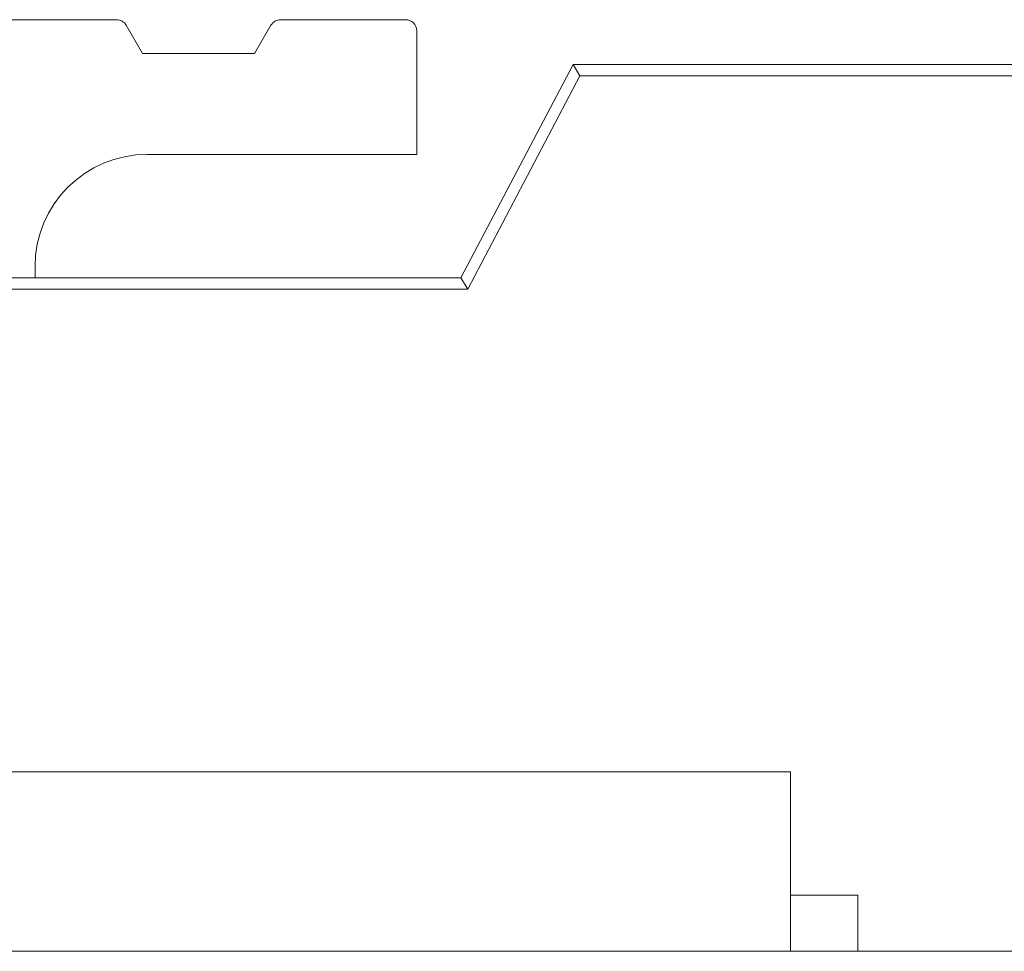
# Model space of a CAD drawing. Header units: inches. Extents: x 513 to 854, y 267 to 501.
# Tile 119 of 214: x 762.93 to 767.32, y 403.48 to 407.63. Entities that reach past the tile are written whole.
import ezdxf

# ---------------------------------------------------------------- set-up
doc = ezdxf.new("R2010")
doc.units = ezdxf.units.IN
doc.header["$MEASUREMENT"] = 0
doc.layers.add('1', color=7, linetype='Continuous')

# ---------------------------------------------------------------- blocks, each defined once
blk = doc.blocks.new('block 1827')
at = {"layer": '1', "color": 155, "lineweight": 18, "true_color": 0x4c7299}
blk.add_lwpolyline([(761.3664, 404.2833), (766.3664, 404.2833)], dxfattribs=at)
blk = doc.blocks.new('block 1829')
at = {"layer": '1', "color": 155, "lineweight": 18, "true_color": 0x4c7299}
blk.add_lwpolyline([(766.6664, 403.7333), (766.3664, 403.7333)], dxfattribs=at)
blk = doc.blocks.new('block 1951')
at = {"layer": '1', "color": 155, "lineweight": 18, "true_color": 0x4c7299}
blk.add_lwpolyline([(764.6515, 407.6333), (764.0953, 407.6333)], dxfattribs=at)
blk = doc.blocks.new('block 1952')
at = {"layer": '1', "color": 155, "lineweight": 18, "true_color": 0x4c7299}
blk.add_lwpolyline([(763.3644, 407.6333), (762.7515, 407.6333)], dxfattribs=at)
blk = doc.blocks.new('block 1953')
at = {"layer": '1', "color": 155, "lineweight": 18, "true_color": 0x4c7299}
blk.add_lwpolyline([(763.4798, 407.4833), (763.4077, 407.6083)], dxfattribs=at)
blk = doc.blocks.new('block 1954')
at = {"layer": '1', "color": 155, "lineweight": 18, "true_color": 0x4c7299}
blk.add_lwpolyline([(764.052, 407.6083), (763.9798, 407.4833)], dxfattribs=at)
blk = doc.blocks.new('block 1955')
at = {"layer": '1', "color": 155, "lineweight": 18, "true_color": 0x4c7299}
blk.add_lwpolyline([(763.9798, 407.4833), (763.4798, 407.4833)], dxfattribs=at)
blk = doc.blocks.new('block 1957')
at = {"layer": '1', "color": 155, "lineweight": 13, "true_color": 0x4c7299}
blk.add_lwpolyline([(768.8678, 407.3833), (765.4288, 407.3833)], dxfattribs=at)
blk = doc.blocks.new('block 1958')
at = {"layer": '1', "color": 155, "lineweight": 18, "true_color": 0x4c7299}
blk.add_lwpolyline([(765.3987, 407.4333), (765.4288, 407.3833)], dxfattribs=at)
blk = doc.blocks.new('block 1960')
at = {"layer": '1', "color": 155, "lineweight": 18, "true_color": 0x4c7299}
blk.add_lwpolyline([(764.8987, 406.4833), (765.3987, 407.4333)], dxfattribs=at)
blk = doc.blocks.new('block 1961')
at = {"layer": '1', "color": 155, "lineweight": 13, "true_color": 0x4c7299}
blk.add_lwpolyline([(765.4288, 407.3833), (764.9288, 406.4333)], dxfattribs=at)
blk = doc.blocks.new('block 1962')
at = {"layer": '1', "color": 155, "lineweight": 18, "true_color": 0x4c7299}
blk.add_lwpolyline([(764.8987, 406.4833), (764.9288, 406.4333)], dxfattribs=at)
blk = doc.blocks.new('block 1965')
at = {"layer": '1', "color": 155, "lineweight": 18, "true_color": 0x4c7299}
blk.add_lwpolyline([(765.3987, 407.4333), (768.8678, 407.4333)], dxfattribs=at)
blk = doc.blocks.new('block 1980')
at = {"layer": '1', "color": 155, "lineweight": 18, "true_color": 0x4c7299}
blk.add_lwpolyline([(762.0987, 406.4833), (764.8987, 406.4833)], dxfattribs=at)
blk = doc.blocks.new('block 1981')
at = {"layer": '1', "color": 155, "lineweight": 13, "true_color": 0x4c7299}
blk.add_lwpolyline([(764.9288, 406.4333), (762.0753, 406.4333)], dxfattribs=at)
blk = doc.blocks.new('block 2018')
at = {"layer": '1', "color": 155, "lineweight": 18, "true_color": 0x4c7299}
blk.add_lwpolyline([(766.3664, 404.2833), (766.3664, 403.4833)], dxfattribs=at)
blk = doc.blocks.new('block 2020')
at = {"layer": '1', "color": 155, "lineweight": 18, "true_color": 0x4c7299}
blk.add_lwpolyline([(766.6664, 403.7333), (766.6664, 403.4833)], dxfattribs=at)
blk = doc.blocks.new('block 2142')
at = {"layer": '1', "color": 155, "lineweight": 18, "true_color": 0x4c7299}
blk.add_lwpolyline([(764.7015, 407.5833), (764.7015, 407.0333)], dxfattribs=at)
blk = doc.blocks.new('block 2149')
at = {"layer": '1', "color": 155, "lineweight": 18, "true_color": 0x4c7299}
blk.add_lwpolyline([(763.5015, 407.0333), (764.7015, 407.0333)], dxfattribs=at)
blk = doc.blocks.new('block 2155')
at = {"layer": '1', "color": 155, "lineweight": 18, "true_color": 0x4c7299}
blk.add_lwpolyline([(763.0015, 406.4833), (763.0015, 406.5333)], dxfattribs=at)
blk = doc.blocks.new('block 2168')
at = {"layer": '1', "color": 18, "lineweight": 13, "true_color": 0x4c0000}
blk.add_lwpolyline([(779.0812, 403.4833), (677.2983, 403.4833)], dxfattribs=at)
blk = doc.blocks.new('block 2175')
at = {"layer": '1', "color": 18, "lineweight": 13, "true_color": 0x4c0000}
blk.add_lwpolyline([(766.4553, 403.4833), (763.395, 403.4833)], dxfattribs=at)
blk = doc.blocks.new('block 2186')
at = {"layer": '1', "color": 18, "lineweight": 13, "true_color": 0x4c0000}
blk.add_lwpolyline([(779.0812, 403.4833), (677.2983, 403.4833)], dxfattribs=at)
blk = doc.blocks.new('block 2199')
at = {"layer": '1', "color": 18, "lineweight": 13, "true_color": 0x4c0000}
blk.add_lwpolyline([(766.4553, 403.4833), (763.395, 403.4833)], dxfattribs=at)
blk = doc.blocks.new('block 2240')
at = {"layer": '1', "color": 18, "lineweight": 13, "true_color": 0x4c0000}
blk.add_lwpolyline([(677.2983, 403.4833), (790.4199, 403.4833)], dxfattribs=at)
blk = doc.blocks.new('block 2250')
at = {"layer": '1', "color": 18, "lineweight": 13, "true_color": 0x4c0000}
blk.add_lwpolyline([(766.4553, 403.4833), (763.395, 403.4833)], dxfattribs=at)
blk = doc.blocks.new('block 2266')
at = {"layer": '1', "color": 18, "lineweight": 13, "true_color": 0x4c0000}
blk.add_lwpolyline([(677.2983, 403.4833), (790.4199, 403.4833)], dxfattribs=at)
blk = doc.blocks.new('block 2281')
at = {"layer": '1', "color": 18, "lineweight": 13, "true_color": 0x4c0000}
blk.add_lwpolyline([(766.4553, 403.4833), (763.395, 403.4833)], dxfattribs=at)
blk = doc.blocks.new('block 4529')
at = {"layer": '1', "color": 155, "lineweight": 18, "true_color": 0x4c7299}
blk.add_open_spline([(763.4077, 407.6083), (763.3987, 407.6238), (763.3822, 407.6333), (763.3644, 407.6333)], degree=3, dxfattribs=at)
blk = doc.blocks.new('block 4530')
at = {"layer": '1', "color": 155, "lineweight": 18, "true_color": 0x4c7299}
blk.add_open_spline([(764.0953, 407.6333), (764.0774, 407.6333), (764.0609, 407.6238), (764.052, 407.6083)], degree=3, dxfattribs=at)
blk = doc.blocks.new('block 4531')
at = {"layer": '1', "color": 155, "lineweight": 18, "true_color": 0x4c7299}
blk.add_open_spline([(764.7015, 407.5833), (764.7015, 407.6109), (764.6791, 407.6333), (764.6515, 407.6333)], degree=3, dxfattribs=at)
blk = doc.blocks.new('block 4542')
at = {"layer": '1', "color": 155, "lineweight": 18, "true_color": 0x4c7299}
blk.add_open_spline([(763.5015, 407.0333), (763.2254, 407.0333), (763.0015, 406.8095), (763.0015, 406.5333)], degree=3, dxfattribs=at)
blk = doc.blocks.new('block 6027')
at = {"layer": '1', "color": 155, "lineweight": 18, "true_color": 0x4c7299}
blk.add_lwpolyline([(779.0812, 403.4833), (677.2983, 403.4833)], dxfattribs=at)
blk = doc.blocks.new('block 6041')
at = {"layer": '1', "color": 18, "lineweight": 18, "true_color": 0x4c0000}
blk.add_lwpolyline([(735.3373, 403.4833), (773.7342, 403.4833), (783.3334, 403.4833), (788.133, 403.4833), (790.4199, 403.4833), (790.5966, 403.4833), (791.3852, 403.4833), (793.7622, 403.4833), (794.6382, 403.4833), (794.9199, 403.4833), (799.3818, 403.4833), (803.9605, 403.4833), (803.7396, 403.4833), (802.5397, 403.4833), (797.7401, 403.4833), (783.0904, 403.4833), (780.8395, 403.4833), (779.1421, 403.4833), (778.8421, 403.4833), (777.6422, 403.4833), (775.2424, 403.4833), (765.6432, 403.4833), (746.4447, 403.4833), (708.0478, 403.4833)], dxfattribs=at)
blk = doc.blocks.new('block 6104')
at = {"layer": '1', "color": 18, "lineweight": 18, "true_color": 0x4c0000}
blk.add_open_spline([(766.7554, 403.4833), (766.5786, 403.4833), (766.4019, 403.4833), (766.2251, 403.4833), (766.1894, 403.4833), (766.1537, 403.4833), (766.1179, 403.4833), (765.2103, 403.4833), (764.3027, 403.4833), (763.395, 403.4833), (763.2985, 403.4833), (763.2019, 403.4833), (763.1053, 403.4833), (763.2019, 403.4833), (763.2985, 403.4833), (763.395, 403.4833), (764.3027, 403.4833), (765.2103, 403.4833), (766.1179, 403.4833), (766.1537, 403.4833), (766.1894, 403.4833), (766.2251, 403.4833), (766.4019, 403.4833), (766.5786, 403.4833), (766.7554, 403.4833), (766.5553, 403.4833), (766.3553, 403.4833), (766.1553, 403.4833), (766.3553, 403.4833), (766.5553, 403.4833), (766.7553, 403.4833)], degree=3, knots=[0, 0, 0, 0, 1, 1, 1, 2, 2, 2, 3, 3, 3, 4, 4, 4, 5, 5, 5, 6, 6, 6, 7, 7, 7, 8, 8, 8, 9, 9, 9, 10, 10, 10, 10], dxfattribs=at)
blk = doc.blocks.new('block 6105')
at = {"layer": '1', "color": 18, "lineweight": 18, "true_color": 0x4c0000}
blk.add_open_spline([(766.7554, 403.4833), (766.5786, 403.4833), (766.4019, 403.4833), (766.2251, 403.4833), (766.1894, 403.4833), (766.1537, 403.4833), (766.1179, 403.4833), (765.2103, 403.4833), (764.3027, 403.4833), (763.395, 403.4833), (763.2985, 403.4833), (763.2019, 403.4833), (763.1053, 403.4833), (763.2019, 403.4833), (763.2985, 403.4833), (763.395, 403.4833), (764.3027, 403.4833), (765.2103, 403.4833), (766.1179, 403.4833), (766.1537, 403.4833), (766.1894, 403.4833), (766.2251, 403.4833), (766.4019, 403.4833), (766.5786, 403.4833), (766.7554, 403.4833), (766.5553, 403.4833), (766.3553, 403.4833), (766.1553, 403.4833), (766.3553, 403.4833), (766.5553, 403.4833), (766.7553, 403.4833)], degree=3, knots=[0, 0, 0, 0, 1, 1, 1, 2, 2, 2, 3, 3, 3, 4, 4, 4, 5, 5, 5, 6, 6, 6, 7, 7, 7, 8, 8, 8, 9, 9, 9, 10, 10, 10, 10], dxfattribs=at)
blk = doc.blocks.new('block 6200')
at = {"layer": '1', "color": 18, "lineweight": 13, "true_color": 0x4c0000}
blk.add_open_spline([(766.7554, 403.4833), (766.5786, 403.4833), (766.4019, 403.4833), (766.2251, 403.4833), (766.1894, 403.4833), (766.1537, 403.4833), (766.1179, 403.4833), (765.2103, 403.4833), (764.3027, 403.4833), (763.395, 403.4833), (763.2985, 403.4833), (763.2019, 403.4833), (763.1053, 403.4833), (763.2019, 403.4833), (763.2985, 403.4833), (763.395, 403.4833), (764.3027, 403.4833), (765.2103, 403.4833), (766.1179, 403.4833), (766.1537, 403.4833), (766.1894, 403.4833), (766.2251, 403.4833), (766.4019, 403.4833), (766.5786, 403.4833), (766.7554, 403.4833), (766.5553, 403.4833), (766.3553, 403.4833), (766.1553, 403.4833), (766.3553, 403.4833), (766.5553, 403.4833), (766.7553, 403.4833)], degree=3, knots=[0, 0, 0, 0, 1, 1, 1, 2, 2, 2, 3, 3, 3, 4, 4, 4, 5, 5, 5, 6, 6, 6, 7, 7, 7, 8, 8, 8, 9, 9, 9, 10, 10, 10, 10], dxfattribs=at)
blk = doc.blocks.new('block 6256')
at = {"layer": '1', "color": 18, "lineweight": 13, "true_color": 0x4c0000}
blk.add_lwpolyline([(735.3373, 403.4833), (773.7342, 403.4833), (783.3334, 403.4833), (788.133, 403.4833), (790.4199, 403.4833), (790.5966, 403.4833), (791.3852, 403.4833), (793.7622, 403.4833), (794.6382, 403.4833), (794.9199, 403.4833), (799.3818, 403.4833), (803.9605, 403.4833), (803.7396, 403.4833), (802.5397, 403.4833), (797.7401, 403.4833), (783.0904, 403.4833), (780.8395, 403.4833), (779.1421, 403.4833), (778.8421, 403.4833), (777.6422, 403.4833), (775.2424, 403.4833), (765.6432, 403.4833), (746.4447, 403.4833), (708.0478, 403.4833)], dxfattribs=at)
blk = doc.blocks.new('block 6325')
at = {"layer": '1', "color": 18, "lineweight": 13, "true_color": 0x4c0000}
blk.add_open_spline([(766.7554, 403.4833), (766.5786, 403.4833), (766.4019, 403.4833), (766.2251, 403.4833), (766.1894, 403.4833), (766.1537, 403.4833), (766.1179, 403.4833), (765.2103, 403.4833), (764.3027, 403.4833), (763.395, 403.4833), (763.2985, 403.4833), (763.2019, 403.4833), (763.1053, 403.4833), (763.2019, 403.4833), (763.2985, 403.4833), (763.395, 403.4833), (764.3027, 403.4833), (765.2103, 403.4833), (766.1179, 403.4833), (766.1537, 403.4833), (766.1894, 403.4833), (766.2251, 403.4833), (766.4019, 403.4833), (766.5786, 403.4833), (766.7554, 403.4833), (766.5553, 403.4833), (766.3553, 403.4833), (766.1553, 403.4833), (766.3553, 403.4833), (766.5553, 403.4833), (766.7553, 403.4833)], degree=3, knots=[0, 0, 0, 0, 1, 1, 1, 2, 2, 2, 3, 3, 3, 4, 4, 4, 5, 5, 5, 6, 6, 6, 7, 7, 7, 8, 8, 8, 9, 9, 9, 10, 10, 10, 10], dxfattribs=at)
blk = doc.blocks.new('block 6332')
at = {"layer": '1', "color": 18, "lineweight": 18, "true_color": 0x4c0000}
blk.add_open_spline([(757.5236, 403.4833), (758.1934, 403.4833), (759.1808, 403.4833), (760.2819, 403.4833), (761.3831, 403.4833), (762.3705, 403.4833), (763.0402, 403.4833), (763.0504, 403.4833), (763.0557, 403.4833), (763.0557, 403.4833), (763.0557, 403.4833), (763.0246, 403.4833), (762.9806, 403.4833), (761.1815, 403.4833), (759.3823, 403.4833), (757.5831, 403.4833), (757.5392, 403.4833), (757.5082, 403.4833), (757.5082, 403.4833), (757.5082, 403.4833), (757.5135, 403.4833), (757.5236, 403.4833)], degree=3, knots=[0, 0, 0, 0, 1, 1, 1, 2, 2, 2, 3, 3, 3, 4, 4, 4, 5, 5, 5, 6, 6, 6, 7, 7, 7, 7], dxfattribs=at)
blk = doc.blocks.new('block 6342')
at = {"layer": '1', "color": 18, "lineweight": 18, "true_color": 0x4c0000}
blk.add_open_spline([(766.2712, 403.4833), (766.21, 403.4833), (766.1488, 403.4833), (766.0875, 403.4833), (765.8156, 403.4833), (765.5436, 403.4833), (765.2716, 403.4833), (765.3329, 403.4833), (765.3942, 403.4833), (765.4554, 403.4833), (765.7274, 403.4833), (765.9993, 403.4833), (766.2712, 403.4833)], degree=3, knots=[0, 0, 0, 0, 1, 1, 1, 2, 2, 2, 3, 3, 3, 4, 4, 4, 4], dxfattribs=at)
blk = doc.blocks.new('block 6343')
at = {"layer": '1', "color": 18, "lineweight": 18, "true_color": 0x4c0000}
blk.add_open_spline([(764.5989, 403.4833), (765.3401, 403.4833), (766.0813, 403.4833), (766.8225, 403.4833), (767.0872, 403.4833), (767.3518, 403.4833), (767.6164, 403.4833), (767.7904, 403.4833), (767.9643, 403.4833), (768.1382, 403.4833), (767.8737, 403.4833), (767.6092, 403.4833), (767.3446, 403.4833), (767.6876, 403.4833), (768.0305, 403.4833), (768.3734, 403.4833), (768.6768, 403.4833), (768.9802, 403.4833), (769.2836, 403.4833), (769.329, 403.4833), (769.35, 403.4833), (769.3452, 403.4833), (769.3428, 403.4833), (769.2151, 403.4833), (769.0281, 403.4833), (768.3395, 403.4833), (767.6508, 403.4833), (766.9621, 403.4833), (766.8176, 403.4833), (766.6731, 403.4833), (766.5285, 403.4833), (766.4795, 403.4833), (766.4305, 403.4833), (766.3815, 403.4833), (766.3007, 403.4833), (766.2198, 403.4833), (766.1389, 403.4833), (765.7984, 403.4833), (765.4578, 403.4833), (765.1172, 403.4833), (765.2054, 403.4833), (765.2936, 403.4833), (765.3818, 403.4833), (765.2728, 403.4833), (765.1638, 403.4833), (765.0547, 403.4833), (765.0089, 403.4833), (764.9633, 403.4833), (764.9182, 403.4833), (764.8256, 403.4833), (764.7441, 403.4833), (764.6846, 403.4833), (764.6368, 403.4833), (764.6009, 403.4833), (764.5779, 403.4833), (764.4418, 403.4833), (764.3057, 403.4833), (764.1697, 403.4833), (764.118, 403.4833), (764.1605, 403.4833), (764.2798, 403.4833), (764.3733, 403.4833), (764.4843, 403.4833), (764.5989, 403.4833)], degree=3, knots=[0, 0, 0, 0, 1, 1, 1, 2, 2, 2, 3, 3, 3, 4, 4, 4, 5, 5, 5, 6, 6, 6, 7, 7, 7, 8, 8, 8, 9, 9, 9, 10, 10, 10, 11, 11, 11, 12, 12, 12, 13, 13, 13, 14, 14, 14, 15, 15, 15, 16, 16, 16, 17, 17, 17, 18, 18, 18, 19, 19, 19, 20, 20, 20, 21, 21, 21, 21], dxfattribs=at)
blk = doc.blocks.new('block 6344')
at = {"layer": '1', "color": 18, "lineweight": 18, "true_color": 0x4c0000}
blk.add_open_spline([(764.121, 403.4833), (764.0159, 403.4833), (763.9105, 403.4833), (763.8051, 403.4833), (763.8051, 403.4833), (763.7993, 403.4833), (763.7876, 403.4833), (763.7754, 403.4833), (763.7417, 403.4833), (763.6996, 403.4833), (763.6621, 403.4833), (763.6273, 403.4833), (763.6038, 403.4833), (763.5879, 403.4833), (763.5805, 403.4833), (763.5822, 403.4833), (763.587, 403.4833), (763.5927, 403.4833), (763.6043, 403.4833), (763.6166, 403.4833), (763.6503, 403.4833), (763.6923, 403.4833), (763.7298, 403.4833), (763.7646, 403.4833), (763.7881, 403.4833), (763.8041, 403.4833), (763.8115, 403.4833), (763.8097, 403.4833), (763.9159, 403.4833), (764.0213, 403.4833), (764.1267, 403.4833), (764.1373, 403.4833), (764.0603, 403.4833), (763.9232, 403.4833), (763.7777, 403.4833), (763.6214, 403.4833), (763.4727, 403.4833), (763.365, 403.4833), (763.2939, 403.4833), (763.2772, 403.4833), (763.2696, 403.4833), (763.2658, 403.4833), (763.2658, 403.4833), (763.2608, 403.4833), (763.2866, 403.4833), (763.3408, 403.4833), (763.3943, 403.4833), (763.4694, 403.4833), (763.5555, 403.4833), (763.6629, 403.4833), (763.7719, 403.4833), (763.8775, 403.4833), (763.9989, 403.4833), (764.0853, 403.4833), (764.1089, 403.4833), (764.1158, 403.4833), (764.1198, 403.4833), (764.121, 403.4833)], degree=3, knots=[0, 0, 0, 0, 1, 1, 1, 2, 2, 2, 3, 3, 3, 4, 4, 4, 5, 5, 5, 6, 6, 6, 7, 7, 7, 8, 8, 8, 9, 9, 9, 10, 10, 10, 11, 11, 11, 12, 12, 12, 13, 13, 13, 14, 14, 14, 15, 15, 15, 16, 16, 16, 17, 17, 17, 18, 18, 18, 19, 19, 19, 19], dxfattribs=at)
blk = doc.blocks.new('block 6378')
at = {"layer": '1', "color": 18, "lineweight": 13, "true_color": 0x4c0000}
blk.add_open_spline([(766.2712, 403.4833), (766.21, 403.4833), (766.1488, 403.4833), (766.0875, 403.4833), (765.8156, 403.4833), (765.5436, 403.4833), (765.2716, 403.4833), (765.3329, 403.4833), (765.3942, 403.4833), (765.4554, 403.4833), (765.7274, 403.4833), (765.9993, 403.4833), (766.2712, 403.4833)], degree=3, knots=[0, 0, 0, 0, 1, 1, 1, 2, 2, 2, 3, 3, 3, 4, 4, 4, 4], dxfattribs=at)
blk = doc.blocks.new('block 6385')
at = {"layer": '1', "color": 18, "lineweight": 13, "true_color": 0x4c0000}
blk.add_open_spline([(757.5236, 403.4833), (758.1934, 403.4833), (759.1808, 403.4833), (760.2819, 403.4833), (761.3831, 403.4833), (762.3705, 403.4833), (763.0402, 403.4833), (763.0504, 403.4833), (763.0557, 403.4833), (763.0557, 403.4833), (763.0557, 403.4833), (763.0246, 403.4833), (762.9806, 403.4833), (761.1815, 403.4833), (759.3823, 403.4833), (757.5831, 403.4833), (757.5392, 403.4833), (757.5082, 403.4833), (757.5082, 403.4833), (757.5082, 403.4833), (757.5135, 403.4833), (757.5236, 403.4833)], degree=3, knots=[0, 0, 0, 0, 1, 1, 1, 2, 2, 2, 3, 3, 3, 4, 4, 4, 5, 5, 5, 6, 6, 6, 7, 7, 7, 7], dxfattribs=at)
blk = doc.blocks.new('block 6387')
at = {"layer": '1', "color": 18, "lineweight": 13, "true_color": 0x4c0000}
blk.add_open_spline([(764.121, 403.4833), (764.0159, 403.4833), (763.9105, 403.4833), (763.8051, 403.4833), (763.8051, 403.4833), (763.7993, 403.4833), (763.7876, 403.4833), (763.7754, 403.4833), (763.7417, 403.4833), (763.6996, 403.4833), (763.6621, 403.4833), (763.6273, 403.4833), (763.6038, 403.4833), (763.5879, 403.4833), (763.5805, 403.4833), (763.5822, 403.4833), (763.587, 403.4833), (763.5927, 403.4833), (763.6043, 403.4833), (763.6166, 403.4833), (763.6503, 403.4833), (763.6923, 403.4833), (763.7298, 403.4833), (763.7646, 403.4833), (763.7881, 403.4833), (763.8041, 403.4833), (763.8115, 403.4833), (763.8097, 403.4833), (763.9159, 403.4833), (764.0213, 403.4833), (764.1267, 403.4833), (764.1373, 403.4833), (764.0603, 403.4833), (763.9232, 403.4833), (763.7777, 403.4833), (763.6214, 403.4833), (763.4727, 403.4833), (763.365, 403.4833), (763.2939, 403.4833), (763.2772, 403.4833), (763.2696, 403.4833), (763.2658, 403.4833), (763.2658, 403.4833), (763.2608, 403.4833), (763.2866, 403.4833), (763.3408, 403.4833), (763.3943, 403.4833), (763.4694, 403.4833), (763.5555, 403.4833), (763.6629, 403.4833), (763.7719, 403.4833), (763.8775, 403.4833), (763.9989, 403.4833), (764.0853, 403.4833), (764.1089, 403.4833), (764.1158, 403.4833), (764.1198, 403.4833), (764.121, 403.4833)], degree=3, knots=[0, 0, 0, 0, 1, 1, 1, 2, 2, 2, 3, 3, 3, 4, 4, 4, 5, 5, 5, 6, 6, 6, 7, 7, 7, 8, 8, 8, 9, 9, 9, 10, 10, 10, 11, 11, 11, 12, 12, 12, 13, 13, 13, 14, 14, 14, 15, 15, 15, 16, 16, 16, 17, 17, 17, 18, 18, 18, 19, 19, 19, 19], dxfattribs=at)
blk = doc.blocks.new('block 6389')
at = {"layer": '1', "color": 18, "lineweight": 13, "true_color": 0x4c0000}
blk.add_open_spline([(764.5989, 403.4833), (765.3401, 403.4833), (766.0813, 403.4833), (766.8225, 403.4833), (767.0872, 403.4833), (767.3518, 403.4833), (767.6164, 403.4833), (767.7904, 403.4833), (767.9643, 403.4833), (768.1382, 403.4833), (767.8737, 403.4833), (767.6092, 403.4833), (767.3446, 403.4833), (767.6876, 403.4833), (768.0305, 403.4833), (768.3734, 403.4833), (768.6768, 403.4833), (768.9802, 403.4833), (769.2836, 403.4833), (769.329, 403.4833), (769.35, 403.4833), (769.3452, 403.4833), (769.3428, 403.4833), (769.2151, 403.4833), (769.0281, 403.4833), (768.3395, 403.4833), (767.6508, 403.4833), (766.9621, 403.4833), (766.8176, 403.4833), (766.6731, 403.4833), (766.5285, 403.4833), (766.4795, 403.4833), (766.4305, 403.4833), (766.3815, 403.4833), (766.3007, 403.4833), (766.2198, 403.4833), (766.1389, 403.4833), (765.7984, 403.4833), (765.4578, 403.4833), (765.1172, 403.4833), (765.2054, 403.4833), (765.2936, 403.4833), (765.3818, 403.4833), (765.2728, 403.4833), (765.1638, 403.4833), (765.0547, 403.4833), (765.0089, 403.4833), (764.9633, 403.4833), (764.9182, 403.4833), (764.8256, 403.4833), (764.7441, 403.4833), (764.6846, 403.4833), (764.6368, 403.4833), (764.6009, 403.4833), (764.5779, 403.4833), (764.4418, 403.4833), (764.3057, 403.4833), (764.1697, 403.4833), (764.118, 403.4833), (764.1605, 403.4833), (764.2798, 403.4833), (764.3733, 403.4833), (764.4843, 403.4833), (764.5989, 403.4833)], degree=3, knots=[0, 0, 0, 0, 1, 1, 1, 2, 2, 2, 3, 3, 3, 4, 4, 4, 5, 5, 5, 6, 6, 6, 7, 7, 7, 8, 8, 8, 9, 9, 9, 10, 10, 10, 11, 11, 11, 12, 12, 12, 13, 13, 13, 14, 14, 14, 15, 15, 15, 16, 16, 16, 17, 17, 17, 18, 18, 18, 19, 19, 19, 20, 20, 20, 21, 21, 21, 21], dxfattribs=at)
blk = doc.blocks.new('block 6433')
at = {"layer": '1', "color": 18, "lineweight": 18, "true_color": 0x4c0000}
blk.add_open_spline([(763.2104, 403.4833), (763.2104, 403.4833), (763.3028, 403.4833), (763.3028, 403.4833), (763.3028, 403.4833), (763.3249, 403.4833), (763.3249, 403.4833), (763.3249, 403.4833), (763.3461, 403.4833), (763.3461, 403.4833), (763.3461, 403.4833), (763.3658, 403.4833), (763.3658, 403.4833), (763.3658, 403.4833), (763.384, 403.4833), (763.384, 403.4833), (763.384, 403.4833), (763.4004, 403.4833), (763.4004, 403.4833), (763.4004, 403.4833), (763.4148, 403.4833), (763.4148, 403.4833), (763.4148, 403.4833), (763.4272, 403.4833), (763.4272, 403.4833), (763.4272, 403.4833), (763.4377, 403.4833), (763.4377, 403.4833), (763.4377, 403.4833), (763.4465, 403.4833), (763.4465, 403.4833), (763.4465, 403.4833), (763.4533, 403.4833), (763.4533, 403.4833), (763.4579, 403.4833), (763.4602, 403.4833), (763.4602, 403.4833), (763.4577, 403.4833), (763.453, 403.4833), (763.453, 403.4833), (763.453, 403.4833), (763.4461, 403.4833), (763.4461, 403.4833), (763.4461, 403.4833), (763.4372, 403.4833), (763.4372, 403.4833), (763.4372, 403.4833), (763.4265, 403.4833), (763.4265, 403.4833), (763.4265, 403.4833), (763.414, 403.4833), (763.414, 403.4833), (763.414, 403.4833), (763.3995, 403.4833), (763.3995, 403.4833), (763.3995, 403.4833), (763.383, 403.4833), (763.383, 403.4833), (763.383, 403.4833), (763.3647, 403.4833), (763.3647, 403.4833), (763.3647, 403.4833), (763.3449, 403.4833), (763.3449, 403.4833), (763.3449, 403.4833), (763.3237, 403.4833), (763.3237, 403.4833), (763.3237, 403.4833), (763.2786, 403.4833), (763.2786, 403.4833), (763.2786, 403.4833), (763.2321, 403.4833), (763.2321, 403.4833), (763.2321, 403.4833), (763.186, 403.4833), (763.186, 403.4833), (763.186, 403.4833), (763.1382, 403.4833), (763.1382, 403.4833), (763.1382, 403.4833), (763.0909, 403.4833), (763.0909, 403.4833), (763.0909, 403.4833), (763.0685, 403.4833), (763.0685, 403.4833), (763.0685, 403.4833), (763.0475, 403.4833), (763.0475, 403.4833), (763.0475, 403.4833), (763.0282, 403.4833), (763.0282, 403.4833), (763.0282, 403.4833), (763.0111, 403.4833), (763.0111, 403.4833), (763.0111, 403.4833), (762.9963, 403.4833), (762.9963, 403.4833), (762.9963, 403.4833), (762.984, 403.4833), (762.984, 403.4833), (762.984, 403.4833), (762.9744, 403.4833), (762.9744, 403.4833), (762.9744, 403.4833), (762.9673, 403.4833), (762.9673, 403.4833), (762.9628, 403.4833), (762.9607, 403.4833), (762.9607, 403.4833), (762.963, 403.4833), (762.9677, 403.4833), (762.9677, 403.4833), (762.9677, 403.4833), (762.9748, 403.4833), (762.9748, 403.4833), (762.9748, 403.4833), (762.9846, 403.4833), (762.9846, 403.4833), (762.9846, 403.4833), (762.9971, 403.4833), (762.9971, 403.4833), (762.9971, 403.4833), (763.012, 403.4833), (763.012, 403.4833), (763.012, 403.4833), (763.0293, 403.4833), (763.0293, 403.4833), (763.0293, 403.4833), (763.0487, 403.4833), (763.0487, 403.4833), (763.0487, 403.4833), (763.0698, 403.4833), (763.0698, 403.4833), (763.0698, 403.4833), (763.1156, 403.4833), (763.1156, 403.4833), (763.1156, 403.4833), (763.1635, 403.4833), (763.1635, 403.4833), (763.1635, 403.4833), (763.2104, 403.4833), (763.2104, 403.4833)], degree=3, knots=[0, 0, 0, 0, 1, 1, 1, 2, 2, 2, 3, 3, 3, 4, 4, 4, 5, 5, 5, 6, 6, 6, 7, 7, 7, 8, 8, 8, 9, 9, 9, 10, 10, 10, 11, 11, 11, 12, 12, 12, 13, 13, 13, 14, 14, 14, 15, 15, 15, 16, 16, 16, 17, 17, 17, 18, 18, 18, 19, 19, 19, 20, 20, 20, 21, 21, 21, 22, 22, 22, 23, 23, 23, 24, 24, 24, 25, 25, 25, 26, 26, 26, 27, 27, 27, 28, 28, 28, 29, 29, 29, 30, 30, 30, 31, 31, 31, 32, 32, 32, 33, 33, 33, 34, 34, 34, 35, 35, 35, 36, 36, 36, 37, 37, 37, 38, 38, 38, 39, 39, 39, 40, 40, 40, 41, 41, 41, 42, 42, 42, 43, 43, 43, 44, 44, 44, 45, 45, 45, 46, 46, 46, 47, 47, 47, 47], dxfattribs=at)
blk = doc.blocks.new('block 6434')
at = {"layer": '1', "color": 18, "lineweight": 18, "true_color": 0x4c0000}
blk.add_open_spline([(763.2104, 403.4833), (763.2104, 403.4833), (763.3028, 403.4833), (763.3028, 403.4833), (763.3028, 403.4833), (763.3249, 403.4833), (763.3249, 403.4833), (763.3249, 403.4833), (763.3461, 403.4833), (763.3461, 403.4833), (763.3461, 403.4833), (763.3658, 403.4833), (763.3658, 403.4833), (763.3658, 403.4833), (763.384, 403.4833), (763.384, 403.4833), (763.384, 403.4833), (763.4004, 403.4833), (763.4004, 403.4833), (763.4004, 403.4833), (763.4148, 403.4833), (763.4148, 403.4833), (763.4148, 403.4833), (763.4272, 403.4833), (763.4272, 403.4833), (763.4272, 403.4833), (763.4377, 403.4833), (763.4377, 403.4833), (763.4377, 403.4833), (763.4465, 403.4833), (763.4465, 403.4833), (763.4465, 403.4833), (763.4533, 403.4833), (763.4533, 403.4833), (763.4579, 403.4833), (763.4602, 403.4833), (763.4602, 403.4833), (763.4577, 403.4833), (763.453, 403.4833), (763.453, 403.4833), (763.453, 403.4833), (763.4461, 403.4833), (763.4461, 403.4833), (763.4461, 403.4833), (763.4372, 403.4833), (763.4372, 403.4833), (763.4372, 403.4833), (763.4265, 403.4833), (763.4265, 403.4833), (763.4265, 403.4833), (763.414, 403.4833), (763.414, 403.4833), (763.414, 403.4833), (763.3995, 403.4833), (763.3995, 403.4833), (763.3995, 403.4833), (763.383, 403.4833), (763.383, 403.4833), (763.383, 403.4833), (763.3647, 403.4833), (763.3647, 403.4833), (763.3647, 403.4833), (763.3449, 403.4833), (763.3449, 403.4833), (763.3449, 403.4833), (763.3237, 403.4833), (763.3237, 403.4833), (763.3237, 403.4833), (763.2786, 403.4833), (763.2786, 403.4833), (763.2786, 403.4833), (763.2321, 403.4833), (763.2321, 403.4833), (763.2321, 403.4833), (763.186, 403.4833), (763.186, 403.4833), (763.186, 403.4833), (763.1382, 403.4833), (763.1382, 403.4833), (763.1382, 403.4833), (763.0909, 403.4833), (763.0909, 403.4833), (763.0909, 403.4833), (763.0685, 403.4833), (763.0685, 403.4833), (763.0685, 403.4833), (763.0475, 403.4833), (763.0475, 403.4833), (763.0475, 403.4833), (763.0282, 403.4833), (763.0282, 403.4833), (763.0282, 403.4833), (763.0111, 403.4833), (763.0111, 403.4833), (763.0111, 403.4833), (762.9963, 403.4833), (762.9963, 403.4833), (762.9963, 403.4833), (762.984, 403.4833), (762.984, 403.4833), (762.984, 403.4833), (762.9744, 403.4833), (762.9744, 403.4833), (762.9744, 403.4833), (762.9673, 403.4833), (762.9673, 403.4833), (762.9628, 403.4833), (762.9607, 403.4833), (762.9607, 403.4833), (762.963, 403.4833), (762.9677, 403.4833), (762.9677, 403.4833), (762.9677, 403.4833), (762.9748, 403.4833), (762.9748, 403.4833), (762.9748, 403.4833), (762.9846, 403.4833), (762.9846, 403.4833), (762.9846, 403.4833), (762.9971, 403.4833), (762.9971, 403.4833), (762.9971, 403.4833), (763.012, 403.4833), (763.012, 403.4833), (763.012, 403.4833), (763.0293, 403.4833), (763.0293, 403.4833), (763.0293, 403.4833), (763.0487, 403.4833), (763.0487, 403.4833), (763.0487, 403.4833), (763.0698, 403.4833), (763.0698, 403.4833), (763.0698, 403.4833), (763.1156, 403.4833), (763.1156, 403.4833), (763.1156, 403.4833), (763.1635, 403.4833), (763.1635, 403.4833), (763.1635, 403.4833), (763.2104, 403.4833), (763.2104, 403.4833)], degree=3, knots=[0, 0, 0, 0, 1, 1, 1, 2, 2, 2, 3, 3, 3, 4, 4, 4, 5, 5, 5, 6, 6, 6, 7, 7, 7, 8, 8, 8, 9, 9, 9, 10, 10, 10, 11, 11, 11, 12, 12, 12, 13, 13, 13, 14, 14, 14, 15, 15, 15, 16, 16, 16, 17, 17, 17, 18, 18, 18, 19, 19, 19, 20, 20, 20, 21, 21, 21, 22, 22, 22, 23, 23, 23, 24, 24, 24, 25, 25, 25, 26, 26, 26, 27, 27, 27, 28, 28, 28, 29, 29, 29, 30, 30, 30, 31, 31, 31, 32, 32, 32, 33, 33, 33, 34, 34, 34, 35, 35, 35, 36, 36, 36, 37, 37, 37, 38, 38, 38, 39, 39, 39, 40, 40, 40, 41, 41, 41, 42, 42, 42, 43, 43, 43, 44, 44, 44, 45, 45, 45, 46, 46, 46, 47, 47, 47, 47], dxfattribs=at)
blk = doc.blocks.new('block 6441')
at = {"layer": '1', "color": 18, "lineweight": 18, "true_color": 0x4c0000}
blk.add_open_spline([(764.2104, 403.4833), (766.2104, 403.4833), (768.2104, 403.4833), (770.2105, 403.4833), (768.2104, 403.4833), (766.2104, 403.4833), (764.2104, 403.4833)], degree=3, knots=[0, 0, 0, 0, 1, 1, 1, 2, 2, 2, 2], dxfattribs=at)
blk = doc.blocks.new('block 6442')
at = {"layer": '1', "color": 18, "lineweight": 18, "true_color": 0x4c0000}
blk.add_open_spline([(764.1604, 403.4833), (766.1938, 403.4833), (768.2271, 403.4833), (770.2605, 403.4833), (768.2271, 403.4833), (766.1938, 403.4833), (764.1604, 403.4833)], degree=3, knots=[0, 0, 0, 0, 1, 1, 1, 2, 2, 2, 2], dxfattribs=at)

msp = doc.modelspace()

# ---------------------------------------------------------------- block references
at = {"layer": '1'}
for name in ['block 1952', 'block 4529', 'block 1953', 'block 1954', 'block 4530', 'block 1951', 'block 4531', 'block 2142', 'block 1955', 'block 1960', 'block 1958', 'block 1965', 'block 1961', 'block 1957', 'block 4542', 'block 2149', 'block 2155', 'block 1980', 'block 1962', 'block 1981', 'block 1827', 'block 2018', 'block 1829', 'block 2020', 'block 6041', 'block 6256', 'block 2168', 'block 2186', 'block 2240', 'block 2266', 'block 6027', 'block 6332', 'block 6385', 'block 6433', 'block 6434', 'block 6104', 'block 6105', 'block 6200', 'block 6325', 'block 6344', 'block 6387', 'block 2175', 'block 2199', 'block 2250', 'block 2281', 'block 6343', 'block 6389', 'block 6442', 'block 6441', 'block 6342', 'block 6378']:
    msp.add_blockref(name, (0, 0), dxfattribs=at)

doc.saveas('drawing.dxf')
